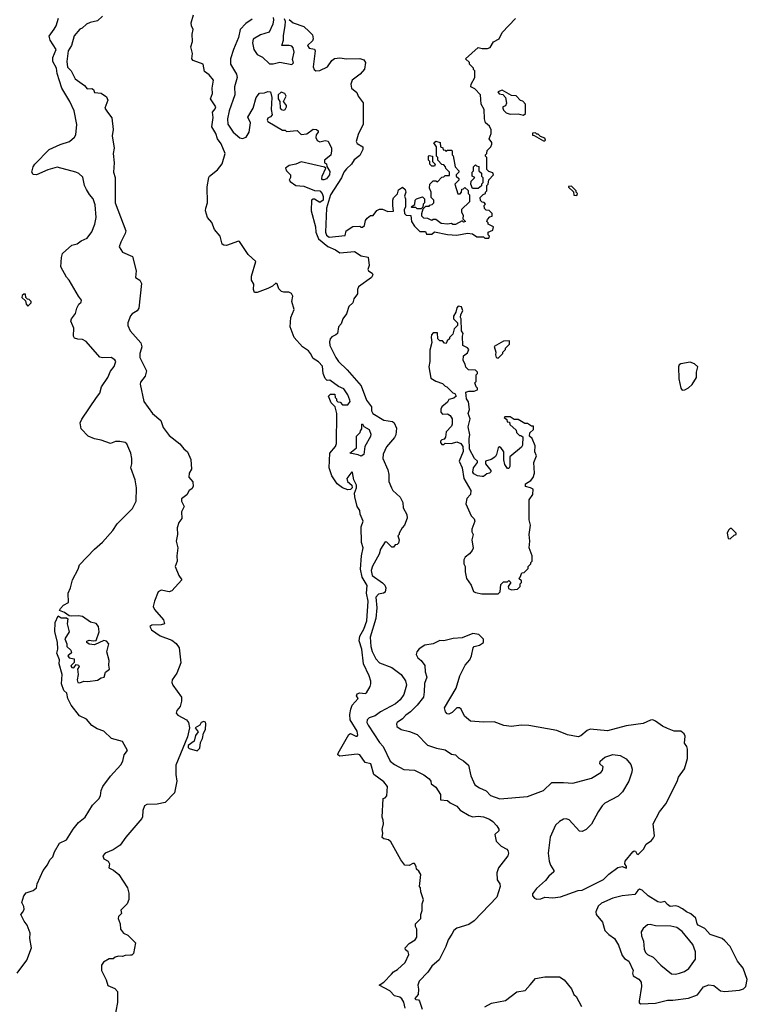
# Model space of a CAD drawing. Extents: x 1793424 to 1900092, y 321114 to 470632.
# Tile 179 of 256: x 1885014 to 1890473, y 390781 to 398169. Entities that reach past the tile are written whole.
import ezdxf

# ---------------------------------------------------------------- set-up
doc = ezdxf.new("R2010")
doc.units = 0

msp = doc.modelspace()

# ---------------------------------------------------------------- linework, layer by layer
at = {"layer": '0CON05XD'}
for points in [[(1884994, 391015), (1885067, 391113), (1885101.2, 391205), (1885088.8, 391275), (1885091.2, 391315), (1885070.8, 391375), (1885046.7, 391405), (1885022.5, 391455), (1885038.3, 391471.7), (1885046.1, 391493.9), (1885045.8, 391515.8), (1885030, 391545), (1885043.8, 391595), (1885063, 391617), (1885114.5, 391635.5), (1885138.8, 391655), (1885146, 391685), (1885190, 391785), (1885222.7, 391827.3), (1885238.8, 391865), (1885262.3, 391887.7), (1885273.8, 391925), (1885311.2, 391988.8), (1885366.2, 392015), (1885415.9, 392094.1), (1885453.8, 392145), (1885506.2, 392185), (1885561.2, 392275), (1885608.5, 392321.5), (1885621.1, 392345), (1885624, 392385), (1885638.8, 392415), (1885695, 392493.8), (1885773.6, 392576.4), (1885787.5, 392605), (1885798.3, 392651.7), (1885822.5, 392685), (1885785, 392753.3), (1885702.5, 392775), (1885645, 392830), (1885595, 392846.7), (1885555, 392873.8), (1885515, 392919.2), (1885462.5, 392945), (1885401.2, 393025), (1885376.1, 393076.1), (1885368.6, 393115), (1885343.8, 393135), (1885328, 393185), (1885331.2, 393255), (1885310, 393335), (1885311.2, 393365), (1885291.2, 393415), (1885300, 393445), (1885298.3, 393498.3), (1885276.7, 393575), (1885280.8, 393645), (1885303.3, 393696.7), (1885325, 393680), (1885365, 393680), (1885373.8, 393673.8), (1885370, 393635), (1885384, 393575), (1885353, 393523), (1885368.6, 393485), (1885367.1, 393465), (1885396.9, 393436.9), (1885402.7, 393417.3), (1885376.2, 393395), (1885385, 393381.4), (1885422.5, 393372.5), (1885422.5, 393345), (1885398.3, 393321.7), (1885405, 393307.5), (1885420, 393305), (1885438.3, 393331.7), (1885456.2, 393325), (1885458.8, 393315), (1885448, 393295), (1885451.5, 393255), (1885444.5, 393215), (1885450.6, 393195), (1885465, 393191.8), (1885495, 393204.6), (1885525, 393202.7), (1885596.8, 393213.2), (1885625, 393230), (1885648, 393235), (1885657.8, 393272.2), (1885688.8, 393295), (1885682.9, 393325), (1885685, 393360), (1885668.6, 393425), (1885683.8, 393485), (1885665, 393506.2), (1885645, 393510), (1885575, 393477.5), (1885535, 393484), (1885517.5, 393495), (1885517.5, 393505), (1885535, 393513.3), (1885565, 393507.5), (1885588.3, 393511.7), (1885610, 393575), (1885605.3, 393615.3), (1885587.1, 393637.1), (1885545, 393648), (1885485, 393691.2), (1885455, 393696.7), (1885405, 393693.8), (1885385, 393696.7), (1885351.1, 393721.1), (1885313.3, 393735), (1885319.3, 393750.7), (1885342.5, 393775), (1885380, 393795), (1885376.7, 393865), (1885396.2, 393905), (1885411.2, 393965), (1885453.3, 394045), (1885462.3, 394077.7), (1885574.1, 394195.9), (1885635, 394247.5), (1885712.5, 394335), (1885744.1, 394385.9), (1885859.3, 394500.7), (1885887.5, 394555), (1885890, 394655), (1885880, 394715), (1885848.8, 394805), (1885856, 394835), (1885856.2, 394875), (1885847, 394917), (1885817.5, 394985), (1885805, 394996.7), (1885765, 395003.3), (1885733, 395003), (1885695, 394988.8), (1885625, 395013.8), (1885575, 395023.8), (1885527.5, 395045), (1885475, 395100), (1885467.5, 395145), (1885479.3, 395170.7), (1885591.2, 395335), (1885613.9, 395366.1), (1885626.7, 395415), (1885676.2, 395485), (1885695, 395532.5), (1885723.6, 395566.4), (1885736, 395605), (1885727.7, 395617.7), (1885700, 395635), (1885635, 395631.2), (1885615, 395636.7), (1885512.5, 395755), (1885485, 395770), (1885450.7, 395770.7), (1885425, 395780), (1885417.5, 395795), (1885418.8, 395855), (1885397, 395907), (1885403.3, 395925), (1885433.3, 395965), (1885442.5, 396005), (1885457, 396033), (1885475, 396050), (1885477.5, 396065), (1885453.9, 396093.9), (1885384, 396215), (1885365, 396236.7), (1885323.3, 396315), (1885326.2, 396385), (1885336.2, 396415), (1885405, 396476.2), (1885445, 396486.2), (1885475, 396508.8), (1885519.7, 396530.3), (1885555, 396576.2), (1885576.9, 396635), (1885588.1, 396685), (1885579.1, 396779.1), (1885566.2, 396825), (1885536.9, 396856.9), (1885514.5, 396894.5), (1885499.2, 396925), (1885487, 396987), (1885456.7, 397015), (1885435, 397025.8), (1885295, 397061.2), (1885225, 397041.9), (1885140, 397005), (1885115, 397006.7), (1885104.1, 397024.1), (1885114, 397065), (1885126.2, 397085), (1885234.5, 397195.5), (1885317, 397233), (1885387.5, 397255), (1885425, 397287.5), (1885436.2, 397305), (1885443, 397383), (1885423.3, 397485), (1885391.2, 397555), (1885330, 397655), (1885295.8, 397765), (1885290, 397805), (1885262.5, 397855), (1885263.3, 397885), (1885286.7, 397945), (1885243.3, 398015), (1885234.3, 398045), (1885271.7, 398098.3), (1885287.7, 398122.3), (1885305, 398180)], [(1885636.2, 398195), (1885598.8, 398161.2), (1885542, 398148), (1885516.2, 398135), (1885483.6, 398106.4), (1885465, 398098), (1885422.4, 398047.6), (1885402.9, 397975), (1885377.3, 397935), (1885367.3, 397855), (1885371.7, 397811.7), (1885400.4, 397785), (1885429.6, 397725), (1885499.2, 397675), (1885520.5, 397650.5), (1885555, 397653.5), (1885566.9, 397645), (1885575, 397621.2), (1885625, 397617.5), (1885665, 397588.8), (1885674, 397565), (1885653.8, 397505), (1885672, 397475), (1885705, 397433.3), (1885715.5, 397345.5), (1885707, 397297), (1885722.5, 397205), (1885715.8, 397165), (1885722.9, 397095), (1885718, 397025), (1885730, 396985), (1885731.2, 396795), (1885810, 396585), (1885806.2, 396565), (1885771.4, 396498.6), (1885760.8, 396465), (1885785, 396424.2), (1885860.7, 396390.7), (1885888.8, 396285), (1885883.3, 396233.3), (1885915, 396213.3), (1885928.8, 396188.8), (1885906.9, 396003.1), (1885895, 395983.8), (1885858.3, 395961.7), (1885845, 395946.7), (1885825.7, 395895), (1885825.7, 395875), (1885842, 395835), (1885923.5, 395745), (1885930.8, 395715), (1885926.2, 395696.2), (1885915.8, 395664.2), (1885914.3, 395635), (1885965.4, 395535), (1885955.5, 395495), (1885920.9, 395449.1), (1885916.9, 395435), (1885944.4, 395305), (1886009.4, 395215), (1886071.7, 395161.7), (1886089.5, 395109.5), (1886135, 395049.2), (1886215.8, 394985), (1886245, 394948), (1886273.3, 394925), (1886298.3, 394868.3), (1886303.3, 394795), (1886286.2, 394765), (1886283.8, 394735), (1886312, 394702), (1886315.3, 394665.2), (1886305, 394647.5), (1886284.5, 394635.5), (1886266.9, 394603.1), (1886227.1, 394572.9), (1886227.1, 394555), (1886247.7, 394515), (1886228.8, 394475), (1886230, 394425), (1886208, 394395), (1886194.5, 394355), (1886196.8, 394305), (1886188.8, 394255), (1886200, 394205), (1886191.9, 394145), (1886195.8, 394105), (1886181.4, 394065), (1886208.3, 393998.3), (1886230, 393965), (1886155, 393882.5), (1886134.2, 393875.8), (1886075, 393887.8), (1886051.9, 393875), (1886024.3, 393805), (1886016, 393765), (1886025, 393742.5), (1886092.5, 393665), (1886100, 393635), (1886075, 393627.5), (1886005, 393626.7), (1885990, 393615), (1886001.7, 393591.7), (1886067.5, 393545), (1886155, 393513.8), (1886188.3, 393488.3), (1886210, 393455), (1886223, 393343), (1886193.8, 393265), (1886157.5, 393215), (1886155.7, 393195), (1886162, 393175), (1886228, 393085), (1886228.8, 393055), (1886216.7, 393015), (1886193.3, 392985), (1886187.5, 392965), (1886201.2, 392951.2), (1886265, 392916.2), (1886280, 392895), (1886288, 392855), (1886272.9, 392787.1), (1886184.5, 392575.5), (1886184.3, 392504.3), (1886194, 392455), (1886175, 392367.5), (1886105, 392294.2), (1886045, 392281.4), (1885968.8, 392281.2), (1885950.5, 392269.5), (1885936.7, 392235), (1885936.4, 392186.4), (1885931.2, 392175), (1885810, 392035), (1885766.7, 391975), (1885715, 391939.2), (1885655.8, 391914.2), (1885636.7, 391895), (1885645, 391872.5), (1885677.5, 391855), (1885687.5, 391835), (1885683.6, 391803.6), (1885718.3, 391788.3), (1885757.5, 391755), (1885822.5, 391655), (1885832.5, 391615), (1885831.7, 391568.3), (1885820, 391535), (1885773, 391487), (1885777, 391463), (1885755, 391440), (1885752.5, 391425), (1885767.5, 391385), (1885770, 391345), (1885793.6, 391313.6), (1885825, 391300), (1885881.7, 391241.7), (1885867, 391163), (1885855, 391150), (1885845, 391150), (1885805, 391147.5), (1885785, 391140), (1885755, 391142.5), (1885730, 391135), (1885715, 391122.5), (1885685, 391122.5), (1885643.6, 391096.4), (1885627.5, 391075), (1885628.8, 391035), (1885662.9, 390965), (1885675, 390922.5), (1885728.3, 390898.3), (1885747.7, 390877.7), (1885747.8, 390795), (1885723.6, 390665)], [(1887577.5, 394145), (1887592, 394205), (1887578.8, 394245), (1887576.4, 394363.6), (1887591.4, 394405), (1887568.7, 394458.7), (1887565, 394486.7), (1887546.8, 394516.8), (1887527.3, 394587.3), (1887525.8, 394615), (1887540, 394655), (1887540, 394675), (1887520.8, 394715), (1887511.7, 394771.7), (1887505, 394776.7), (1887469.2, 394725), (1887474.5, 394704.5), (1887505.8, 394675.8), (1887508.8, 394655), (1887496, 394644), (1887475, 394641.2), (1887435, 394656), (1887396.2, 394685), (1887356.4, 394746.4), (1887336.2, 394805), (1887341.2, 394915), (1887382.5, 394965), (1887391.7, 394988.3), (1887392.5, 395215), (1887380, 395265), (1887350, 395295), (1887330, 395345), (1887345, 395360), (1887378.3, 395358.3), (1887380, 395335), (1887390, 395325), (1887391.7, 395311.7), (1887401.7, 395301.7), (1887418.3, 395298.3), (1887435, 395280), (1887475, 395280), (1887492.5, 395305), (1887490, 395315), (1887476, 395355), (1887445, 395398.8), (1887405, 395417.5), (1887340, 395465), (1887321.7, 395461.7), (1887307, 395477), (1887290, 395515), (1887285, 395570), (1887255, 395602.5), (1887215, 395626.7), (1887196.4, 395663.6), (1887180, 395685), (1887135, 395713.3), (1887073.9, 395783.9), (1887043.3, 395865), (1887047, 395933), (1887073.3, 395995), (1887056.7, 396055), (1887062.5, 396095), (1887053, 396113), (1887033, 396123), (1886995, 396123.3), (1886979.3, 396129.3), (1886959.3, 396149.3), (1886946.1, 396186.1), (1886935, 396192.5), (1886910.5, 396169.5), (1886875, 396151.2), (1886795, 396121.2), (1886775, 396122.5), (1886768.8, 396145), (1886770, 396185), (1886753.3, 396215), (1886753.3, 396245), (1886786.7, 396355), (1886727.6, 396407.6), (1886662.5, 396505), (1886655, 396508), (1886565, 396474.2), (1886545, 396476.7), (1886533.3, 396485), (1886518.9, 396545), (1886474.7, 396594.8), (1886455, 396646.7), (1886423.6, 396685), (1886408.9, 396735), (1886409.4, 396755), (1886422.7, 396795), (1886420, 396915), (1886432, 396985), (1886438.8, 396995), (1886498.7, 397041.3), (1886532.8, 397087.2), (1886555.3, 397165), (1886525, 397238), (1886497.5, 397275), (1886485.5, 397315), (1886455.6, 397365.6), (1886464.6, 397435), (1886460.6, 397475), (1886480.2, 397499.8), (1886484.4, 397515), (1886444.4, 397575), (1886461.1, 397615), (1886456.9, 397655), (1886467.5, 397715), (1886436, 397755), (1886401.1, 397781.1), (1886390, 397835), (1886315, 397862), (1886306, 397875), (1886310, 397915), (1886298.8, 397965), (1886310, 398005), (1886308.8, 398061.2), (1886315.9, 398094.1), (1886302.4, 398122.4), (1886299.4, 398145), (1886317.5, 398205)], [(1886757.6, 398172.4), (1886710.2, 398139.8), (1886668.9, 398095), (1886656.1, 398035), (1886618.2, 397945), (1886596.5, 397875), (1886594.3, 397835), (1886639.6, 397759.6), (1886644.5, 397735), (1886626.7, 397665), (1886628.5, 397605), (1886585.6, 397485), (1886572.2, 397425), (1886574.4, 397385), (1886615.4, 397325.4), (1886665, 397282.5), (1886685, 397278), (1886712.3, 397287.7), (1886735.8, 397325), (1886745.5, 397395), (1886725, 397436.7), (1886764.5, 397505), (1886787.5, 397585), (1886813.8, 397616.2), (1886851.1, 397618.9), (1886875, 397630.8), (1886895, 397626.7), (1886904.5, 397585), (1886901.1, 397495), (1886907.5, 397455), (1886895, 397438.8), (1886875, 397428.8), (1886870.8, 397415), (1886876.2, 397405), (1886985, 397340), (1887005, 397340), (1887015, 397330), (1887095, 397337.5), (1887127, 397307), (1887168.8, 397311.2), (1887215, 397346.2), (1887240, 397345), (1887252.5, 397335), (1887252.5, 397325), (1887237.5, 397305), (1887236.7, 397285), (1887245, 397262.5), (1887265, 397253.3), (1887305, 397263.3), (1887328.3, 397258.3), (1887352.5, 397205), (1887352.5, 397185), (1887348.3, 397151.7), (1887300, 397115), (1887300, 397095), (1887317, 397087), (1887318.3, 397068.3), (1887340.7, 397030.7), (1887338.8, 397005), (1887316.7, 396975), (1887295, 396966.2), (1887285, 396967.5), (1887281.2, 396975), (1887283.8, 396995), (1887310, 397055), (1887301.7, 397061.7), (1887125, 397103.3), (1887085, 397083.8), (1887035, 397075.8), (1887009.2, 397055), (1887016, 397035), (1887045.5, 397005), (1887045.6, 396985), (1887036.2, 396965), (1887042.5, 396955), (1887085.7, 396924.3), (1887145, 396920), (1887225, 396886), (1887265, 396884.2), (1887283.3, 396865), (1887291.4, 396841.4), (1887291.2, 396815), (1887265, 396798.1), (1887225, 396821.2), (1887215, 396823.3), (1887203.8, 396815), (1887200.8, 396735), (1887232.5, 396615), (1887235.4, 396575), (1887256.7, 396525), (1887326, 396466), (1887382.9, 396442.9), (1887415, 396420.5), (1887525, 396429.2), (1887575.7, 396395.7), (1887627.4, 396387.4), (1887635.8, 396325), (1887626.2, 396295), (1887630, 396285), (1887657.8, 396267.8), (1887663.8, 396255), (1887653.3, 396235), (1887556.2, 396165), (1887548.8, 396145), (1887547.7, 396112.3), (1887520, 396075), (1887513.3, 396045), (1887484.5, 396015.5), (1887467.1, 395962.9), (1887438.8, 395925), (1887425, 395887.5), (1887405.8, 395864.2), (1887398.8, 395815), (1887387, 395803), (1887355, 395790), (1887344, 395775), (1887337.7, 395752.3), (1887340, 395725), (1887385.8, 395635), (1887405.8, 395605), (1887470.9, 395540.9), (1887575, 395421.2), (1887615.7, 395315), (1887654.2, 395265), (1887654, 395235), (1887663.8, 395215), (1887745, 395164.3), (1887810, 395155), (1887824.1, 395144.1), (1887840, 395105), (1887835.6, 395054.4), (1887825.6, 395034.4), (1887765, 394962.5), (1887741.2, 394908.8), (1887738.8, 394875), (1887775, 394790), (1887783.3, 394755), (1887783.6, 394703.6), (1887802.5, 394655), (1887812.5, 394635), (1887867.5, 394585), (1887887.5, 394545), (1887890, 394505), (1887917.5, 394455), (1887921.7, 394428.3), (1887900, 394375), (1887883, 394357), (1887860, 394315), (1887860, 394305), (1887850, 394295), (1887860, 394265), (1887855, 394240), (1887845, 394230), (1887831.7, 394228.3), (1887818.3, 394211.7), (1887805, 394210), (1887768.3, 394248.3), (1887755, 394250), (1887720, 394195), (1887711.7, 394158.3), (1887660.9, 394069.1), (1887651.1, 394035), (1887658.3, 393998.3), (1887735, 393943.8), (1887753.8, 393925), (1887762, 393905), (1887756, 393874), (1887743.8, 393866.2), (1887705, 393859.2), (1887687.1, 393835), (1887693.4, 393756.6), (1887685.5, 393675), (1887644.7, 393535), (1887647.5, 393465), (1887657.3, 393427.3), (1887685, 393374), (1887713.9, 393343.9), (1887805, 393307.1), (1887875.5, 393255.5), (1887909.1, 393209.1), (1887916, 393175), (1887896, 393105), (1887868, 393065), (1887833.3, 393035), (1887721.2, 392975), (1887680, 392945), (1887635, 392930), (1887620, 392915), (1887619.2, 392895), (1887627.5, 392875), (1887714.1, 392744.1), (1887740, 392715), (1887794.4, 392604.4), (1887825, 392580), (1887895, 392543.8), (1887975, 392537.5), (1888045, 392503.3), (1888085, 392472.5), (1888097.5, 392455), (1888100, 392435), (1888135, 392410), (1888170, 392355), (1888170, 392315), (1888225, 392310), (1888245, 392292.5), (1888295, 392267.5), (1888317.7, 392237.7), (1888386.4, 392196.4), (1888415, 392187.5), (1888455, 392192.5), (1888495, 392186.2), (1888539.5, 392169.5), (1888563, 392153), (1888595, 392120), (1888610, 392095), (1888608.3, 392081.7), (1888580, 392055), (1888590, 392005), (1888627, 391967), (1888670, 391945), (1888677.5, 391935), (1888682.5, 391915), (1888677.5, 391895), (1888606.4, 391803.6), (1888593.9, 391766.1), (1888596.2, 391715), (1888616.2, 391685), (1888618.8, 391665), (1888593.8, 391585), (1888425, 391406), (1888385, 391380.8), (1888295, 391352), (1888272, 391335), (1888256.4, 391306.4), (1888228, 391265), (1888211.2, 391215), (1888160, 391115), (1888105, 391068), (1888075, 391022), (1888010, 390955), (1888000.8, 390925), (1888005.6, 390895), (1888002.5, 390855), (1887978.8, 390825), (1887985, 390816.7), (1888005, 390814), (1888014.4, 390804.4), (1888033.1, 390745)], [(1886916.1, 398186.1), (1886918, 398168), (1886914.2, 398135), (1886886.7, 398075), (1886820, 398055), (1886766.4, 398023.6), (1886761.2, 397995), (1886770, 397945), (1886795, 397907.5), (1886835, 397887.5), (1886888.3, 397838.3), (1886915, 397837.5), (1886965, 397850), (1887055, 397832.5), (1887068, 397845), (1887060.6, 397870.6), (1887072.5, 397925), (1887065, 397957.5), (1887055, 397970), (1887035, 397976.2), (1886980, 397975), (1886994, 398015), (1886992.7, 398047.3), (1887006.4, 398126.4), (1887007.5, 398155), (1887000, 398175)], [(1887035, 398170), (1887065.8, 398145.8), (1887145, 398116.7), (1887185, 398080), (1887210, 398055), (1887215.6, 398024.4), (1887210, 398010), (1887173.8, 397975), (1887186.2, 397955), (1887225, 397948), (1887231.9, 397935), (1887216.2, 397815), (1887222.7, 397795), (1887235, 397784.4), (1887265, 397787.1), (1887324.2, 397815), (1887356.9, 397863.1), (1887375, 397877.5), (1887415, 397883.2), (1887465, 397874.6), (1887565, 397877.5), (1887595, 397867.5), (1887608.1, 397848.1), (1887601.7, 397798.3), (1887569.4, 397760.6), (1887507.5, 397715), (1887499.2, 397685), (1887504, 397655), (1887542.3, 397622.3), (1887553.8, 397595), (1887590.8, 397545), (1887590.8, 397385), (1887552.4, 397307.6), (1887539.4, 397255), (1887545, 397238.8), (1887587.5, 397215), (1887588.9, 397195), (1887565, 397148.9), (1887522.2, 397117.8), (1887503.3, 397085), (1887465, 397048.5), (1887445, 397024.4), (1887428.5, 396981.5), (1887345, 396855.7), (1887315.4, 396755), (1887308.6, 396575), (1887315, 396552), (1887335, 396536.2), (1887455, 396550), (1887462.5, 396585), (1887513.6, 396616.4), (1887565, 396620), (1887573, 396613), (1887587, 396613), (1887600, 396625), (1887608.3, 396661.7), (1887620.7, 396679.3), (1887645, 396700), (1887665, 396700), (1887693.6, 396736.4), (1887713, 396747), (1887737, 396747), (1887775, 396730), (1887818.3, 396731.7), (1887812.5, 396775), (1887812.5, 396815), (1887818.3, 396831.7), (1887847.5, 396862.5), (1887857, 396893), (1887885, 396912.5), (1887906.2, 396895), (1887911.2, 396875), (1887900, 396845), (1887907.5, 396825), (1887907.5, 396765), (1887898.3, 396741.7), (1887900, 396715), (1887913, 396703), (1887948.3, 396698.3), (1887952.5, 396655), (1887975, 396620), (1888015, 396580), (1888058.3, 396578.3), (1888065, 396560), (1888105, 396560), (1888125, 396577.5), (1888225, 396557.5), (1888295, 396552.5), (1888375, 396566.7), (1888411.7, 396561.7), (1888445, 396540), (1888495, 396540), (1888505, 396530), (1888535, 396530), (1888540, 396545), (1888530, 396555), (1888530, 396575), (1888565, 396590), (1888570, 396615), (1888530, 396635), (1888530, 396645), (1888520, 396655), (1888525, 396670), (1888541.7, 396688.3), (1888560, 396695), (1888560, 396715), (1888537, 396737), (1888515, 396740), (1888501.7, 396751.7), (1888500, 396775), (1888510, 396785), (1888498.3, 396798.3), (1888485, 396800), (1888471.7, 396811.7), (1888470, 396835), (1888491.7, 396858.3), (1888510, 396865), (1888510, 396875), (1888520, 396885), (1888520, 396925), (1888530, 396935), (1888533, 396967), (1888570, 397005), (1888565, 397020), (1888535, 397030), (1888520, 397045), (1888520, 397135), (1888510, 397145), (1888510, 397155), (1888520, 397165), (1888521.7, 397188.3), (1888550, 397215), (1888557.5, 397235), (1888556.7, 397246.7), (1888537.5, 397275), (1888552.5, 397315), (1888551.7, 397341.7), (1888539.3, 397369.3), (1888510, 397395), (1888502.5, 397425), (1888500, 397495), (1888476.7, 397535), (1888472.5, 397605), (1888429.3, 397649.3), (1888400, 397665), (1888402.5, 397685), (1888430, 397735), (1888430, 397785), (1888420, 397795), (1888420, 397805), (1888390, 397835), (1888388.3, 397848.3), (1888360, 397875), (1888455, 397960), (1888485, 397952.5), (1888525, 397952.5), (1888545, 397960), (1888568.3, 398001.7), (1888612.5, 398025), (1888635, 398072.5), (1888735, 398177.5)], [(1886995, 397490), (1887005, 397495.8), (1887015.5, 397515), (1887015.4, 397525.4), (1886994, 397555), (1887014, 397595), (1887003.3, 397615), (1886975, 397624), (1886954.3, 397605), (1886954.4, 397575.6), (1886964.5, 397555), (1886967.1, 397505), (1886975, 397494.4), (1886995, 397490)], [(1888795, 397452.5), (1888810, 397465), (1888810, 397535), (1888788.3, 397558.3), (1888771.7, 397561.7), (1888738.3, 397598.3), (1888705, 397600), (1888635, 397640), (1888601.7, 397628.3), (1888611.7, 397611.7), (1888638.3, 397608.3), (1888660, 397585), (1888667, 397543), (1888658.3, 397521.7), (1888640, 397515), (1888640, 397505), (1888645, 397490), (1888665, 397470), (1888695, 397460), (1888755, 397462.5), (1888795, 397452.5)], [(1888285, 396632.5), (1888263, 396633), (1888255, 396640), (1888225, 396633.3), (1888175, 396640), (1888135, 396670), (1888115, 396670), (1888105, 396662.5), (1888077, 396677), (1888045, 396680), (1888030, 396695), (1888030, 396715), (1888041.7, 396748.3), (1888061.7, 396768.3), (1888085, 396770), (1888091.7, 396778.3), (1888108.3, 396781.7), (1888120, 396795), (1888120, 396815), (1888100, 396835), (1888100, 396875), (1888087.5, 396905), (1888090, 396935), (1888115, 396960), (1888135, 396960), (1888148.3, 396951.7), (1888181.7, 396988.3), (1888195, 396990), (1888205, 397000), (1888240, 397000), (1888240, 397025), (1888211.7, 397051.7), (1888210, 397065), (1888195, 397080), (1888181.7, 397081.7), (1888150, 397115), (1888150, 397135), (1888140, 397145), (1888140, 397215), (1888120, 397245), (1888135, 397257.5), (1888168.3, 397248.3), (1888170, 397215), (1888188.3, 397208.3), (1888191.7, 397191.7), (1888205, 397190), (1888215, 397180), (1888225, 397190), (1888255, 397190), (1888260, 397185), (1888260, 397155), (1888267, 397147), (1888282.5, 397065), (1888310, 397035), (1888310, 397025), (1888290, 397005), (1888290, 396995), (1888308.3, 396978.3), (1888310, 396965), (1888280, 396935), (1888301.7, 396861.7), (1888318.3, 396861.7), (1888330, 396875), (1888331.7, 396898.3), (1888345, 396900), (1888355, 396910), (1888378.3, 396888.3), (1888380, 396865), (1888390, 396855), (1888388.3, 396801.7), (1888330, 396745), (1888330, 396725), (1888341.7, 396701.7), (1888340, 396675), (1888360, 396655), (1888345, 396650), (1888335, 396660), (1888285, 396632.5)], [(1888955, 397260), (1888960, 397265), (1888955, 397280), (1888921.7, 397291.7), (1888905, 397310), (1888895, 397310), (1888885, 397320), (1888861.7, 397318.3), (1888861.7, 397301.7), (1888875, 397300), (1888945, 397260), (1888955, 397260)], [(1888125, 397070), (1888105, 397070), (1888090, 397085), (1888090, 397105), (1888080, 397115), (1888080, 397145), (1888085, 397150), (1888110, 397145), (1888110, 397105), (1888130, 397085), (1888125, 397070)], [(1888411.7, 396901.7), (1888400, 396935), (1888401.7, 396958.3), (1888430, 396985), (1888410, 396995), (1888410, 397025), (1888420, 397035), (1888420, 397065), (1888435, 397080), (1888441.7, 397071.7), (1888458.3, 397068.3), (1888460, 397035), (1888478.3, 397018.3), (1888480, 396995), (1888490, 396985), (1888490, 396945), (1888480, 396935), (1888478.3, 396921.7), (1888455, 396902.5), (1888411.7, 396901.7)], [(1889195, 396850), (1889200, 396865), (1889190, 396875), (1889190, 396885), (1889155, 396920), (1889131.7, 396918.3), (1889131.7, 396911.7), (1889168.3, 396878.3), (1889171.7, 396851.7), (1889195, 396850)], [(1888025, 396750), (1887995, 396750), (1887985, 396760), (1887955, 396760), (1887950, 396765), (1887978.3, 396781.7), (1887980, 396815), (1887990, 396825), (1888035, 396840), (1888050, 396825), (1888050, 396795), (1888040, 396785), (1888038.3, 396761.7), (1888025, 396750)], [(1885075, 396020), (1885100, 396045), (1885100, 396055), (1885085, 396070), (1885071.7, 396071.7), (1885060, 396085), (1885058.3, 396108.3), (1885045, 396110), (1885031.7, 396098.3), (1885030, 396085), (1885058.3, 396058.3), (1885063, 396033), (1885075, 396020)], [(1888605, 393860), (1888620, 393875), (1888625, 393930), (1888645, 393950), (1888675, 393950), (1888685, 393960), (1888700, 393945), (1888680, 393915), (1888681.7, 393901.7), (1888705, 393890), (1888750, 393895), (1888770, 393915), (1888770, 393935), (1888780, 393945), (1888778.3, 393958.3), (1888760, 393975), (1888770, 393985), (1888781.7, 394018.3), (1888798.3, 394021.7), (1888828.3, 394051.7), (1888830, 394065), (1888850, 394085), (1888850, 394095), (1888860, 394105), (1888860, 394145), (1888837.5, 394205), (1888842.5, 394255), (1888836.7, 394305), (1888846.7, 394375), (1888836.7, 394415), (1888836.7, 394535), (1888837.5, 394565), (1888863.3, 394605), (1888867.5, 394645), (1888847, 394657), (1888810, 394665), (1888810, 394685), (1888850, 394710), (1888867, 394733), (1888877.5, 394765), (1888872.5, 394845), (1888892.5, 394895), (1888880, 394925), (1888881.7, 394971.7), (1888860, 395025), (1888840, 395045), (1888841.7, 395068.3), (1888870, 395095), (1888868.3, 395118.3), (1888855, 395120), (1888825, 395140), (1888805, 395140), (1888755, 395170), (1888725, 395170), (1888695, 395190), (1888655, 395190), (1888650, 395185), (1888668.3, 395168.3), (1888671.7, 395151.7), (1888688.3, 395148.3), (1888691.7, 395131.7), (1888738.3, 395088.3), (1888741.7, 395071.7), (1888765, 395050), (1888775, 395050), (1888788.3, 395038.3), (1888786.2, 394975), (1888778.3, 394961.7), (1888690.3, 394889.7), (1888692.5, 394815), (1888685, 394800), (1888675, 394800), (1888655, 394830), (1888647, 394867), (1888645.8, 394925), (1888625, 394957.5), (1888615, 394962.5), (1888603.8, 394956.2), (1888592.5, 394905), (1888585, 394890), (1888571.7, 394881.7), (1888551.7, 394868.3), (1888510, 394855), (1888510, 394835), (1888550, 394785), (1888550, 394775), (1888540, 394765), (1888518.3, 394761.7), (1888495, 394740), (1888485, 394740), (1888450, 394745), (1888420.7, 394760.7), (1888413.6, 394773.6), (1888420, 394805), (1888450, 394845), (1888450, 394855), (1888427.5, 394875), (1888390, 394945), (1888386.2, 395025), (1888391.2, 395055), (1888378, 395115), (1888393.3, 395175), (1888380, 395215), (1888390, 395245), (1888381.7, 395301.7), (1888367.5, 395325), (1888362.5, 395375), (1888385, 395382.5), (1888425, 395382.5), (1888448.3, 395391.7), (1888450, 395405), (1888440, 395415), (1888430, 395445), (1888440, 395455), (1888440, 395505), (1888450, 395515), (1888450, 395525), (1888435, 395540), (1888381.7, 395541.7), (1888361.7, 395561.7), (1888357.5, 395585), (1888340.7, 395610.7), (1888343, 395647), (1888375, 395670), (1888383.6, 395693.6), (1888375, 395706.7), (1888340, 395725), (1888337.5, 395795), (1888342.5, 395815), (1888330, 395835), (1888327.5, 395925), (1888322.5, 395935), (1888323, 395957), (1888340, 395985), (1888330, 396015), (1888305, 396020), (1888293, 396007), (1888287, 395973), (1888270, 395945), (1888270, 395925), (1888300, 395895), (1888300, 395875), (1888275, 395850), (1888265, 395810), (1888240, 395785), (1888240, 395775), (1888221.7, 395758.3), (1888215, 395740), (1888201.7, 395741.7), (1888185, 395760), (1888165, 395760), (1888150, 395775), (1888148.3, 395818.3), (1888115, 395820), (1888102.5, 395805), (1888100, 395785), (1888107, 395747), (1888090.5, 395689.5), (1888091.2, 395605), (1888082.5, 395565), (1888098, 395478), (1888135, 395456.7), (1888185, 395440), (1888205, 395420), (1888220, 395415), (1888265, 395370), (1888280, 395365), (1888290, 395345), (1888271.7, 395328.3), (1888235, 395320), (1888225, 395300), (1888180, 395265), (1888173, 395247), (1888173, 395223), (1888185, 395210), (1888225, 395212.5), (1888245, 395200), (1888260, 395175), (1888260, 395135), (1888255, 395120), (1888213.3, 395076.7), (1888210, 395035), (1888198.3, 395021.7), (1888180, 395015), (1888170, 395005), (1888170, 394995), (1888181.7, 394981.7), (1888195, 394980), (1888205, 394990), (1888255, 394987.5), (1888295, 395000), (1888325, 394988.8), (1888340, 394965), (1888341.7, 394928.3), (1888312.5, 394855), (1888333.3, 394805), (1888345.6, 394725.6), (1888400, 394635), (1888397.5, 394605), (1888370, 394575), (1888362.5, 394535), (1888402.5, 394445), (1888423.6, 394423.6), (1888430, 394405), (1888406.7, 394345), (1888407.5, 394325), (1888417.5, 394305), (1888407.5, 394265), (1888417, 394203), (1888410, 394185), (1888389.3, 394160.7), (1888357.5, 394135), (1888347.5, 394115), (1888347, 394087), (1888357.5, 394065), (1888356.2, 394025), (1888365.9, 393975.9), (1888401.2, 393925), (1888419.3, 393879.3), (1888435, 393870), (1888480.7, 393860.7), (1888605, 393860)], [(1888605, 395630), (1888640, 395665), (1888640, 395675), (1888660, 395695), (1888660, 395705), (1888690, 395735), (1888688.3, 395758.3), (1888645, 395757.5), (1888575, 395717.5), (1888586.7, 395675), (1888583, 395653), (1888590, 395635), (1888605, 395630)], [(1889985, 395390), (1890005, 395392.5), (1890033, 395407), (1890059.3, 395430.7), (1890092.5, 395485), (1890092.5, 395525), (1890102.5, 395565), (1890076.1, 395586.1), (1890045, 395600), (1889973.6, 395586.4), (1889961.7, 395578.3), (1889956.7, 395565), (1889960, 395475), (1889973.6, 395403.6), (1889985, 395390)], [(1887575, 394892.5), (1887552.7, 394902.7), (1887490, 394915), (1887540, 394955), (1887540, 395045), (1887568.3, 395071.7), (1887570, 395085), (1887581.7, 395098.3), (1887580, 395135), (1887585, 395137.5), (1887597, 395117), (1887636.2, 395095), (1887647.7, 395057.7), (1887645, 395042.5), (1887603, 394967), (1887595, 394906.7), (1887575, 394892.5)], [(1890345, 394272.5), (1890375, 394300), (1890390, 394305), (1890390, 394315), (1890355, 394350), (1890345, 394350), (1890331.7, 394338.3), (1890322.5, 394315), (1890330, 394275), (1890345, 394272.5)], [(1887905, 390751.2), (1887897.2, 390797.2), (1887882.1, 390822.1), (1887865, 390834.2), (1887825, 390843.6), (1887791.7, 390881.7), (1887710, 390925), (1887745, 390946.7), (1887803.9, 391006.1), (1887817.5, 391025), (1887847.5, 391042.5), (1887905, 391093.3), (1887933.3, 391155), (1887927.5, 391175), (1887909.3, 391189.3), (1887906.7, 391205), (1887935, 391237.5), (1887980, 391265), (1887992.5, 391285), (1887993.8, 391345), (1887984.3, 391364.3), (1887984, 391385), (1888022.5, 391425), (1888022.5, 391455), (1888032.5, 391485), (1888033.3, 391535), (1888042.5, 391565), (1888022.5, 391625), (1888020, 391655), (1888012.5, 391665), (1888022.5, 391755), (1888009.3, 391779.3), (1887990, 391795), (1887987.5, 391815), (1887976.1, 391836.1), (1887963, 391837), (1887935, 391823.3), (1887903.6, 391823.6), (1887873.9, 391863.9), (1887799.3, 391999.3), (1887780, 392015), (1887745, 392022.5), (1887733.6, 392033.6), (1887737.5, 392065), (1887733, 392093), (1887743.3, 392135), (1887741.7, 392161.7), (1887732.5, 392185), (1887740, 392325), (1887755, 392330), (1887767.5, 392345), (1887773.8, 392415), (1887745, 392450), (1887670, 392505), (1887648, 392585), (1887605, 392595.8), (1887565, 392653.8), (1887545, 392658.8), (1887415, 392643.3), (1887401.7, 392651.7), (1887402.5, 392665), (1887483.6, 392806.4), (1887495, 392812.5), (1887535, 392793.3), (1887546.2, 392793.8), (1887550, 392800), (1887545, 392830), (1887494.6, 392914.6), (1887491.3, 392955), (1887497.3, 392995), (1887509.5, 393025), (1887553.3, 393075), (1887541.2, 393095), (1887545, 393110), (1887565, 393117.1), (1887605, 393114), (1887615, 393118.8), (1887644, 393165), (1887649.2, 393185), (1887649.2, 393205), (1887635.7, 393245), (1887593.4, 393336.6), (1887580, 393445), (1887561.2, 393508.8), (1887565, 393542.5), (1887595, 393595.6), (1887617.7, 393657.7), (1887628.7, 393805), (1887616.9, 393865), (1887622.2, 393922.2), (1887582.7, 393985), (1887571.8, 394045), (1887577.5, 394145)], [(1888895, 391570), (1888925, 391572), (1888955, 391584), (1889015, 391580.8), (1889072.7, 391587.3), (1889205, 391634.2), (1889235, 391636.7), (1889395, 391718), (1889433.6, 391756.4), (1889502.8, 391807.2), (1889535, 391815.8), (1889567.7, 391802.3), (1889567.5, 391815), (1889554, 391835), (1889555.8, 391855), (1889615, 391924), (1889625, 391932), (1889635, 391930), (1889645, 391910), (1889655, 391904.3), (1889694.5, 391945), (1889715, 391983.3), (1889755, 392010.7), (1889770.2, 392029.8), (1889776.1, 392045), (1889766, 392135), (1889815, 392224), (1889861.9, 392285), (1889947.3, 392452.7), (1889957.8, 392485), (1890001.3, 392548.7), (1890015, 392590), (1890024.2, 392625.8), (1890024.2, 392694.2), (1890018.8, 392715), (1890001.4, 392741.4), (1890006.1, 392793.9), (1890000.1, 392810.1), (1889975, 392829.6), (1889925, 392831.1), (1889875, 392850), (1889837.3, 392867.3), (1889785.6, 392905.6), (1889765, 392914.1), (1889747.4, 392912.6), (1889691.1, 392888.9), (1889565, 392870.6), (1889425, 392832.5), (1889295, 392844.4), (1889271.2, 392835), (1889225, 392796.2), (1889205, 392788.8), (1889125, 392802.5), (1889045, 392835.8), (1888835, 392872.9), (1888775.8, 392874.2), (1888705, 392864.2), (1888646.4, 392873.6), (1888575, 392900.8), (1888495, 392897.5), (1888395.9, 392904.1), (1888352.5, 392942.5), (1888325.9, 392995.9), (1888315, 393005.6), (1888293.3, 393005), (1888259.3, 392970.7), (1888235, 392958), (1888221.2, 392961.2), (1888208.8, 392975), (1888200, 393005), (1888287.9, 393152.1), (1888317.1, 393245), (1888357.5, 393325), (1888391.4, 393365), (1888404.2, 393395), (1888416.2, 393455), (1888425, 393465.8), (1888465, 393476.7), (1888494, 393495), (1888495, 393520), (1888460, 393555), (1888415, 393562.5), (1888335, 393530), (1888265.5, 393524.5), (1888195, 393508.8), (1888165, 393510), (1888115, 393486.7), (1888054.2, 393475.8), (1888012.3, 393447.7), (1887992.5, 393425), (1887987.5, 393405), (1888000, 393380), (1888025, 393360), (1888053.9, 393323.9), (1888056.2, 393275), (1888069.2, 393235), (1888052.4, 393187.6), (1888047.9, 393125), (1888043.1, 393085), (1887995.3, 393024.7), (1887945.4, 392974.6), (1887910.7, 392949.3), (1887887.3, 392922.7), (1887846, 392895), (1887840, 392885), (1887844.2, 392864.2), (1887875, 392842), (1887938.8, 392828.8), (1887995, 392804), (1888072.5, 392725), (1888142.1, 392702.1), (1888205, 392691.2), (1888255, 392658.8), (1888285, 392652.5), (1888307.7, 392627.7), (1888345, 392608.8), (1888381.2, 392575), (1888399.2, 392495), (1888428.3, 392428.3), (1888465, 392403.8), (1888515, 392383.3), (1888547.1, 392347.1), (1888617.3, 392322.7), (1888825, 392340), (1888945, 392386.2), (1889006.1, 392443.9), (1889095, 392446), (1889165, 392440.8), (1889305, 392478.8), (1889375, 392521.2), (1889387.5, 392535), (1889392.3, 392562.3), (1889367.5, 392585), (1889370, 392605), (1889405, 392636.2), (1889464.1, 392655.9), (1889518.8, 392648.8), (1889565, 392623.3), (1889599.5, 392579.5), (1889608.8, 392545), (1889607.7, 392522.3), (1889583.3, 392455), (1889536.7, 392375), (1889505, 392343.3), (1889405, 392288.8), (1889385, 392270), (1889353.8, 392225), (1889305, 392132.5), (1889265, 392092.5), (1889235, 392077.5), (1889215, 392080), (1889137.5, 392165), (1889115, 392172.5), (1889095, 392170), (1889065, 392153.3), (1889034.2, 392125.8), (1888994, 392035), (1888978, 391915), (1888986.7, 391855), (1888997.5, 391825), (1889022.5, 391785), (1889022.5, 391775), (1888985, 391743.3), (1888959.2, 391710.8), (1888890.5, 391649.5), (1888860.7, 391609.3), (1888862.5, 391595), (1888876.4, 391576.4), (1888895, 391570)], [(1886345, 392683.6), (1886366.3, 392703.7), (1886370.5, 392745), (1886385.9, 392775), (1886393.1, 392815), (1886406.8, 392843.2), (1886411.1, 392885), (1886406.9, 392896.9), (1886395, 392902.2), (1886376, 392895), (1886364.2, 392875.8), (1886331.2, 392855), (1886354, 392825), (1886332.4, 392797.6), (1886324, 392755), (1886277, 392723), (1886277.6, 392707.6), (1886285, 392699.4), (1886345, 392683.6)], [(1889675, 390784.6), (1889785, 390790), (1889875, 390811.6), (1889915, 390811.3), (1890033.1, 390826.9), (1890098.4, 390851.6), (1890145, 390912.5), (1890183.9, 390926.1), (1890221.7, 390921.7), (1890271.7, 390881.7), (1890305, 390875.8), (1890415, 390886.7), (1890443.6, 390896.4), (1890462.5, 390915), (1890473.3, 390966.7), (1890442, 391052), (1890398.6, 391105), (1890344, 391214), (1890305, 391257.5), (1890285, 391273.3), (1890193.8, 391303.8), (1890155, 391350), (1890104.4, 391375), (1890096.7, 391385), (1890087.1, 391427.1), (1890050.2, 391460.2), (1890016, 391475), (1889988.1, 391498.1), (1889955, 391514.5), (1889935, 391520), (1889895, 391514.2), (1889875, 391528.8), (1889855, 391552.5), (1889825, 391544.4), (1889800.8, 391550.8), (1889728.8, 391595), (1889685, 391638), (1889665, 391644), (1889651.2, 391635), (1889630, 391605), (1889534.6, 391595.4), (1889465, 391576.2), (1889379.3, 391540.7), (1889353.9, 391516.1), (1889337.5, 391475), (1889340, 391455), (1889385.9, 391395.9), (1889403.3, 391335), (1889433.3, 391305), (1889476, 391275), (1889508, 391225), (1889535, 391147.5), (1889552.5, 391125), (1889583.6, 391103.6), (1889617.5, 391035), (1889612.5, 391015), (1889617.5, 390995), (1889659.5, 390969.5), (1889675.9, 390945.9), (1889680, 390915), (1889662, 390805), (1889662.7, 390792.7), (1889675, 390784.6)], [(1889935, 391006.2), (1889965, 391014), (1890002.7, 391027.3), (1890035, 391050), (1890085, 391120), (1890085.6, 391175.6), (1890065, 391230), (1889985, 391326.2), (1889945, 391356), (1889898.3, 391368.3), (1889785, 391370), (1889745, 391380), (1889723.9, 391376.1), (1889690.7, 391349.3), (1889677.5, 391325), (1889680, 391295), (1889694, 391254), (1889699.5, 391195), (1889710.3, 391170.3), (1889725, 391155.3), (1889767.5, 391135), (1889824.5, 391074.5), (1889905, 391010), (1889935, 391006.2)], [(1888505, 390762.9), (1888555, 390790), (1888659.6, 390810.4), (1888745, 390874.3), (1888805.9, 390884.1), (1888843.9, 390926.1), (1888885, 390973.3), (1888955, 390985.8), (1889065, 390986), (1889100, 390965), (1889155, 390896.7), (1889171.4, 390855), (1889189.1, 390839.1), (1889228.6, 390765)]]:
    msp.add_lwpolyline(points, dxfattribs=at)

doc.saveas('drawing.dxf')
